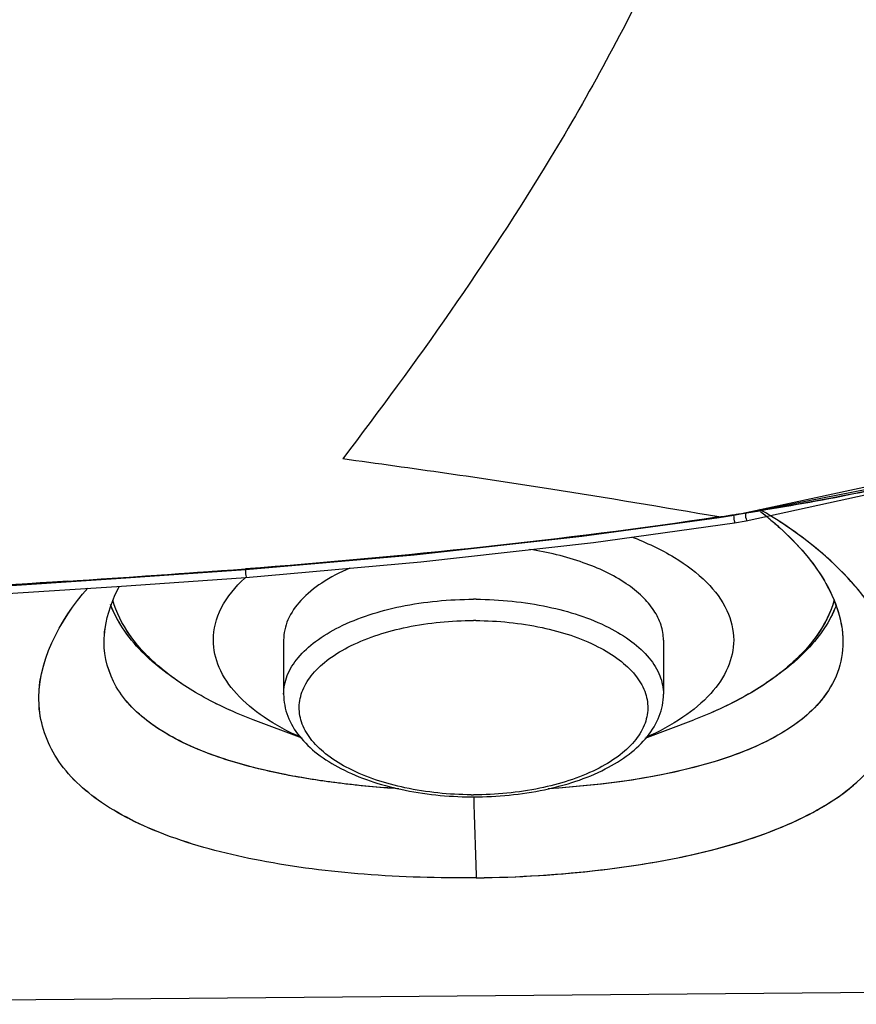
# Model space of a CAD drawing. Header units: millimetres. Extents: x 11 to 407, y 12 to 285.
# Tile 39 of 50: x 135.33 to 136.94, y 240.03 to 241.92. Entities that reach past the tile are written whole.
import ezdxf

# ---------------------------------------------------------------- set-up
doc = ezdxf.new("R2010")
doc.units = ezdxf.units.MM
doc.header["$LTSCALE"] = 23.1
doc.layers.get('0').update_dxf_attribs({"linetype": 'CONTINUOUS'})

msp = doc.modelspace()

# ---------------------------------------------------------------- linework, layer by layer
at = {"color": 7, "linetype": 'Continuous'}
for p, q in [((136.7278, 240.9555), (137.1806, 241.0549)), ((136.7278, 240.9555), (137.1801, 241.0548)), ((136.7041, 240.9664), (136.7037, 240.9675)), ((136.7041, 240.9664), (136.7037, 240.9675)), ((136.4343, 240.9142), (136.7056, 240.9522)), ((136.4344, 240.9142), (136.7056, 240.9522)), ((136.6757, 240.9632), (136.6762, 240.9621)), ((136.6757, 240.9631), (136.6762, 240.9621)), ((136.6761, 240.9621), (136.7041, 240.9664)), ((136.6761, 240.9621), (136.7041, 240.9664)), ((136.7056, 240.9521), (136.7278, 240.9555)), ((136.7056, 240.9521), (136.7278, 240.9555)), ((135.766, 240.8634), (135.7665, 240.8623)), ((135.766, 240.8634), (135.7665, 240.8623)), ((135.4244, 240.8397), (135.3945, 240.8378)), ((135.839, 240.7264), (135.839, 240.6225)), ((135.839, 240.7264), (135.839, 240.6225)), ((136.569, 240.7264), (136.569, 240.6225)), ((136.569, 240.7264), (136.569, 240.6225)), ((135.8744, 240.5376), (135.7806, 240.5732)), ((135.8744, 240.5376), (135.7806, 240.5732)), ((136.5336, 240.5376), (136.6274, 240.5732)), ((136.5336, 240.5376), (136.6274, 240.5732)), ((138.294, 240.0601), (134.404, 240.0261)), ((138.294, 240.0601), (134.404, 240.0261))]:
    msp.add_line(p, q, dxfattribs=at)
for points in [[(136.7041, 240.9664), (137.1042, 241.045), (137.4918, 241.1703), (137.8358, 241.3346), (138.1318, 241.5375), (138.372, 241.7796), (138.556, 242.0593), (138.6906, 242.3769), (138.7851, 242.736), (138.8451, 243.1188)], [(136.7041, 240.9664), (137.2335, 241.0807), (137.6789, 241.2523), (138.0223, 241.4535), (138.2737, 241.6685), (138.4692, 241.9125), (138.6276, 242.2102), (138.756, 242.6053), (138.8451, 243.1188)], [(135.7665, 240.8623), (136.09, 240.8904), (136.412, 240.926), (136.6762, 240.9621)], [(135.7665, 240.8623), (136.09, 240.8904), (136.412, 240.926), (136.6762, 240.9621)], [(135.7666, 240.8469), (136.1026, 240.8767), (136.4343, 240.9142)], [(135.7666, 240.8469), (136.1026, 240.8767), (136.4344, 240.9142)], [(135.2576, 240.8276), (135.5174, 240.8447), (135.7665, 240.8623)], [(135.2576, 240.8276), (135.5174, 240.8447), (135.7665, 240.8623)], [(135.2576, 240.8125), (135.5185, 240.8293), (135.7666, 240.8469)], [(135.2576, 240.8125), (135.5186, 240.8293), (135.7666, 240.8469)]]:
    msp.add_lwpolyline(points, dxfattribs=at)
for centre, radius, start, end in [((135.6588, 247.727), 6.8398, 278.54932, 278.78679), ((135.5472, 248.4608), 7.582, 278.55914, 278.77334), ((135.801, 246.8925), 5.9934, 278.66218, 279.07118), ((135.8273, 246.7349), 5.8336, 278.64034, 278.89355), ((136.3199, 240.2245), 0.8694, 58.4936, 60.0081), ((136.3696, 240.4693), 0.6347, 51.2449, 52.5138), ((136.3703, 240.4702), 0.6336, 51.2393, 52.1542), ((136.3805, 240.4829), 0.6173, 50.4886, 51.2425), ((136.3795, 240.4816), 0.6189, 50.5085, 51.2386), ((136.3271, 240.2365), 0.8554, 58.3003, 58.4917), ((136.3281, 240.238), 0.8536, 58.2998, 58.4896), ((136.3387, 240.255), 0.8336, 56.2181, 58.3086), ((132.2257, 289.4223), 48.6878, 273.73332, 274.16997), ((132.4416, 286.3676), 45.6255, 273.74834, 274.17847), ((135.95, 240.6443), 0.2737, 132.2393, 132.733), ((135.95, 240.6443), 0.2737, 132.2393, 132.733), ((136.204, 240.075), 0.73, 89.6258, 90), ((136.204, 240.075), 0.73, 89.6258, 90), ((136.204, 240.094), 0.67, 89.6258, 90), ((136.204, 240.094), 0.67, 89.6258, 90), ((136.204, 241.1222), 0.6972, 269.6258, 269.9999), ((136.204, 241.1222), 0.6972, 269.6258, 269.9999), ((136.204, 241.099), 0.67, 269.6258, 270), ((136.204, 241.099), 0.67, 269.6258, 270), ((154.9732, 240.9492), 18.7762, 181.59972, 182.0748), ((154.9598, 240.9487), 18.7628, 181.5994, 182.07483)]:
    msp.add_arc(centre, radius, start, end, dxfattribs=at)
for points, knots in [([(136.9703, 244.3601), (136.9703, 244.0386), (136.9454, 243.3986), (136.7961, 242.6133), (136.5691, 242.0386), (136.314, 241.5705), (136.094, 241.2612), (135.9525, 241.0747)], [0, 0, 0, 0, 0.274328, 0.545879, 0.676892, 0.800178, 1, 1, 1, 1]), ([(136.7291, 240.9714), (136.8588, 240.9917), (137.117, 241.0412), (137.4923, 241.1634), (137.849, 241.3324), (138.174, 241.5583), (138.4415, 241.8518), (138.6316, 242.1999), (138.7522, 242.5762), (138.8006, 242.8346), (138.8198, 242.9645)], [0, 0, 0, 0, 0.125046, 0.250067, 0.375079, 0.500013, 0.624886, 0.749824, 0.874879, 1, 1, 1, 1]), ([(138.753, 242.6136), (138.699, 242.3894), (138.5798, 242.0563), (138.3005, 241.6845), (138.0374, 241.4552), (137.7389, 241.2761), (137.42, 241.1378), (137.0877, 241.0357), (136.8601, 240.9923), (136.7459, 240.9741)], [0, 0, 0, 0, 0.249522, 0.374542, 0.499563, 0.624639, 0.749758, 0.87487, 1, 1, 1, 1]), ([(136.6756, 240.9632), (136.5679, 240.9813), (136.3275, 241.0226), (136.0859, 241.0565), (135.9525, 241.0747)], [0, 0, 0, 0, 0.447858, 1, 1, 1, 1]), ([(136.7263, 240.9705), (136.7268, 240.9669), (136.726, 240.963), (136.729, 240.9561), (136.7278, 240.9556)], [0, 0, 0, 0, 0.734483, 1, 1, 1, 1]), ([(136.7264, 240.9701), (136.7269, 240.9665), (136.7261, 240.9628), (136.729, 240.9561), (136.7278, 240.9556)], [0, 0, 0, 0, 0.734648, 1, 1, 1, 1]), ([(136.2093, 240.2694), (136.2904, 240.2704), (136.4458, 240.2799), (136.6614, 240.317), (136.8392, 240.3782), (136.9701, 240.4659), (137.0363, 240.5909), (137.0134, 240.7314), (136.9208, 240.8607), (136.8299, 240.9314), (136.7766, 240.9643)], [0, 0, 0, 0, 0.17429, 0.333832, 0.468657, 0.576137, 0.664938, 0.755528, 0.865562, 1, 1, 1, 1]), ([(136.2093, 240.2694), (136.2889, 240.2703), (136.4417, 240.2796), (136.6543, 240.3154), (136.8307, 240.3746), (136.962, 240.4587), (137.0333, 240.578), (137.0196, 240.7154), (136.9365, 240.8439), (136.852, 240.9145), (136.8022, 240.9478)], [0, 0, 0, 0, 0.174904, 0.335493, 0.471987, 0.581485, 0.671439, 0.761075, 0.868538, 1, 1, 1, 1]), ([(136.7056, 240.9521), (136.7068, 240.9524), (136.7041, 240.9592), (136.705, 240.9624), (136.7046, 240.9658)], [0, 0, 0, 0, 0.261772, 1, 1, 1, 1]), ([(136.7056, 240.9522), (136.7067, 240.9526), (136.7042, 240.9591), (136.705, 240.9625), (136.7046, 240.9658)], [0, 0, 0, 0, 0.257663, 1, 1, 1, 1]), ([(136.7731, 240.9593), (136.7798, 240.9537), (136.8049, 240.9321), (136.8282, 240.9083), (136.8438, 240.8894)], [0, 0, 0, 0, 0.26197, 1, 1, 1, 1]), ([(136.7733, 240.9591), (136.7797, 240.9539), (136.8037, 240.9332), (136.826, 240.9106), (136.841, 240.8927)], [0, 0, 0, 0, 0.261332, 1, 1, 1, 1]), ([(136.5076, 240.925), (136.5361, 240.9141), (136.5878, 240.89), (136.6516, 240.8426), (136.6936, 240.7878), (136.704, 240.7459), (136.704, 240.7264)], [0, 0, 0, 0, 0.310397, 0.576995, 0.801977, 1, 1, 1, 1]), ([(136.5076, 240.925), (136.5361, 240.9141), (136.5878, 240.89), (136.6516, 240.8426), (136.6936, 240.7878), (136.704, 240.7459), (136.704, 240.7264)], [0, 0, 0, 0, 0.310397, 0.576995, 0.801977, 1, 1, 1, 1]), ([(136.569, 240.7264), (136.569, 240.7362), (136.5656, 240.7565), (136.5511, 240.7852), (136.528, 240.8121), (136.4842, 240.8465), (136.4113, 240.8801), (136.3465, 240.8954), (136.3113, 240.9008)], [0, 0, 0, 0, 0.087744, 0.181668, 0.286331, 0.404158, 0.679771, 1, 1, 1, 1]), ([(136.569, 240.7264), (136.569, 240.7362), (136.5656, 240.7565), (136.5511, 240.7852), (136.528, 240.8121), (136.4842, 240.8465), (136.4113, 240.8801), (136.3465, 240.8954), (136.3113, 240.9008)], [0, 0, 0, 0, 0.087744, 0.181668, 0.286331, 0.404157, 0.679771, 1, 1, 1, 1]), ([(136.841, 240.8927), (136.8524, 240.8792), (136.8896, 240.8295), (136.914, 240.7673), (136.914, 240.7228)], [0, 0, 0, 0, 0.284668, 1, 1, 1, 1]), ([(136.8438, 240.8894), (136.8548, 240.876), (136.8907, 240.8272), (136.914, 240.7663), (136.914, 240.7228)], [0, 0, 0, 0, 0.28494, 1, 1, 1, 1]), ([(135.7666, 240.8469), (135.7679, 240.8471), (135.7655, 240.8547), (135.7667, 240.858), (135.7665, 240.8616)], [0, 0, 0, 0, 0.261254, 1, 1, 1, 1]), ([(135.7666, 240.8469), (135.7679, 240.8471), (135.7655, 240.8547), (135.7667, 240.858), (135.7666, 240.8616)], [0, 0, 0, 0, 0.261289, 1, 1, 1, 1]), ([(135.966, 240.8647), (135.9474, 240.8568), (135.9137, 240.8393), (135.8724, 240.806), (135.8455, 240.7681), (135.839, 240.7397), (135.839, 240.7264)], [0, 0, 0, 0, 0.307243, 0.572231, 0.798381, 1, 1, 1, 1]), ([(135.966, 240.8647), (135.9474, 240.8568), (135.9137, 240.8393), (135.8724, 240.806), (135.8455, 240.7681), (135.839, 240.7397), (135.839, 240.7264)], [0, 0, 0, 0, 0.307243, 0.572231, 0.798381, 1, 1, 1, 1]), ([(135.3959, 240.8378), (135.1345, 240.8206), (134.7173, 240.7935), (134.3029, 240.738), (134.1474, 240.7253)], [0, 0, 0, 0, 0.626785, 1, 1, 1, 1]), ([(135.3945, 240.8378), (135.1451, 240.8213), (134.7347, 240.7944), (134.3269, 240.7412), (134.1664, 240.7269)], [0, 0, 0, 0, 0.608006, 1, 1, 1, 1]), ([(135.704, 240.7264), (135.704, 240.7475), (135.7164, 240.7933), (135.7464, 240.8289), (135.7643, 240.8454)], [0, 0, 0, 0, 0.463944, 1, 1, 1, 1]), ([(135.704, 240.7264), (135.704, 240.7475), (135.7164, 240.7933), (135.7464, 240.8289), (135.7643, 240.8454)], [0, 0, 0, 0, 0.463944, 1, 1, 1, 1]), ([(136.2093, 240.2694), (136.1375, 240.2684), (135.9983, 240.2727), (135.801, 240.297), (135.6295, 240.3403), (135.4931, 240.4033), (135.3976, 240.4896), (135.3432, 240.6458), (135.4088, 240.765), (135.4626, 240.8263)], [0, 0, 0, 0, 0.177078, 0.343258, 0.489657, 0.611725, 0.711191, 0.798875, 1, 1, 1, 1]), ([(136.2093, 240.2694), (136.1375, 240.2684), (135.9983, 240.2727), (135.801, 240.297), (135.6296, 240.3402), (135.4932, 240.4033), (135.3976, 240.4895), (135.3433, 240.6457), (135.4088, 240.7649), (135.4625, 240.8262)], [0, 0, 0, 0, 0.177085, 0.343254, 0.489671, 0.611738, 0.711241, 0.798918, 1, 1, 1, 1]), ([(135.494, 240.7228), (135.494, 240.7315), (135.4967, 240.7688), (135.5101, 240.8047), (135.5237, 240.8299)], [0, 0, 0, 0, 0.234037, 1, 1, 1, 1]), ([(135.494, 240.7228), (135.494, 240.7315), (135.4968, 240.7688), (135.5101, 240.8047), (135.5237, 240.8299)], [0, 0, 0, 0, 0.23377, 1, 1, 1, 1]), ([(135.7806, 240.5732), (135.7462, 240.5863), (135.6828, 240.615), (135.6015, 240.6695), (135.5418, 240.7315), (135.5175, 240.7796), (135.5108, 240.8032)], [0, 0, 0, 0, 0.301683, 0.567916, 0.798531, 1, 1, 1, 1]), ([(135.7806, 240.5732), (135.7462, 240.5863), (135.6829, 240.615), (135.6015, 240.6695), (135.5419, 240.7315), (135.5175, 240.7795), (135.5108, 240.8032)], [0, 0, 0, 0, 0.301673, 0.567903, 0.798525, 1, 1, 1, 1]), ([(135.839, 240.6225), (135.839, 240.6346), (135.8443, 240.6602), (135.8666, 240.6952), (135.9014, 240.7266), (135.966, 240.7649), (136.0686, 240.7966), (136.1572, 240.805), (136.204, 240.805)], [0, 0, 0, 0, 0.082307, 0.173132, 0.277891, 0.398451, 0.681626, 1, 1, 1, 1]), ([(135.839, 240.6225), (135.839, 240.6346), (135.8443, 240.6602), (135.8666, 240.6952), (135.9014, 240.7266), (135.966, 240.7649), (136.0686, 240.7966), (136.1572, 240.805), (136.204, 240.805)], [0, 0, 0, 0, 0.082307, 0.173132, 0.277891, 0.398451, 0.681626, 1, 1, 1, 1]), ([(136.2088, 240.805), (136.2551, 240.8047), (136.3426, 240.7959), (136.4439, 240.764), (136.5076, 240.7258), (136.5418, 240.6946), (136.5637, 240.6599), (136.569, 240.6345), (136.569, 240.6225)], [0, 0, 0, 0, 0.318643, 0.6015, 0.721901, 0.826601, 0.917506, 1, 1, 1, 1]), ([(136.2088, 240.805), (136.2551, 240.8047), (136.3426, 240.7959), (136.4439, 240.764), (136.5076, 240.7258), (136.5418, 240.6946), (136.5637, 240.6599), (136.569, 240.6345), (136.569, 240.6225)], [0, 0, 0, 0, 0.318643, 0.6015, 0.721901, 0.826601, 0.917506, 1, 1, 1, 1]), ([(136.8971, 240.8029), (136.8904, 240.7793), (136.866, 240.7313), (136.8064, 240.6694), (136.725, 240.615), (136.6617, 240.5863), (136.6274, 240.5732)], [0, 0, 0, 0, 0.201504, 0.432152, 0.698375, 1, 1, 1, 1]), ([(136.8965, 240.801), (136.8896, 240.7776), (136.8649, 240.73), (136.8054, 240.6687), (136.7244, 240.6147), (136.6615, 240.5862), (136.6274, 240.5732)], [0, 0, 0, 0, 0.201745, 0.432604, 0.698766, 1, 1, 1, 1]), ([(136.1996, 240.429), (136.1569, 240.4293), (136.0763, 240.4374), (135.983, 240.4669), (135.9246, 240.5022), (135.8933, 240.531), (135.8734, 240.5632), (135.8667, 240.5977), (135.8743, 240.6321), (135.895, 240.664), (135.927, 240.6926), (135.9863, 240.7275), (136.0802, 240.7564), (136.1612, 240.764), (136.204, 240.764)], [0, 0, 0, 0, 0.159095, 0.300181, 0.360159, 0.412268, 0.457505, 0.498631, 0.539909, 0.585539, 0.638159, 0.698662, 0.840587, 1, 1, 1, 1]), ([(136.1996, 240.429), (136.1569, 240.4293), (136.0763, 240.4374), (135.983, 240.4669), (135.9246, 240.5022), (135.8933, 240.531), (135.8734, 240.5632), (135.8667, 240.5977), (135.8743, 240.6321), (135.895, 240.664), (135.927, 240.6926), (135.9863, 240.7275), (136.0802, 240.7564), (136.1612, 240.764), (136.204, 240.764)], [0, 0, 0, 0, 0.159095, 0.300181, 0.360159, 0.412268, 0.457505, 0.498631, 0.539909, 0.585539, 0.638159, 0.698662, 0.840587, 1, 1, 1, 1]), ([(136.2084, 240.764), (136.251, 240.7637), (136.3317, 240.7556), (136.425, 240.7261), (136.4834, 240.6908), (136.5147, 240.6619), (136.5346, 240.6298), (136.5413, 240.5953), (136.5336, 240.5609), (136.5129, 240.529), (136.4809, 240.5004), (136.4217, 240.4655), (136.3278, 240.4366), (136.2468, 240.429), (136.204, 240.429)], [0, 0, 0, 0, 0.159095, 0.300181, 0.360159, 0.412268, 0.457505, 0.498631, 0.539909, 0.585539, 0.638159, 0.698662, 0.840587, 1, 1, 1, 1]), ([(136.2084, 240.764), (136.251, 240.7637), (136.3317, 240.7556), (136.425, 240.7261), (136.4834, 240.6908), (136.5147, 240.6619), (136.5346, 240.6298), (136.5413, 240.5953), (136.5336, 240.5609), (136.5129, 240.529), (136.4809, 240.5004), (136.4217, 240.4655), (136.3278, 240.4366), (136.2468, 240.429), (136.204, 240.429)], [0, 0, 0, 0, 0.159095, 0.300181, 0.360159, 0.412268, 0.457505, 0.498631, 0.539909, 0.585539, 0.638159, 0.698662, 0.840587, 1, 1, 1, 1]), ([(135.582, 240.6894), (135.5768, 240.6942), (135.5574, 240.7127), (135.5402, 240.7335), (135.5294, 240.75)], [0, 0, 0, 0, 0.263396, 1, 1, 1, 1]), ([(135.582, 240.6895), (135.5768, 240.6942), (135.5574, 240.7127), (135.5402, 240.7335), (135.5294, 240.75)], [0, 0, 0, 0, 0.263392, 1, 1, 1, 1]), ([(136.8784, 240.7497), (136.8751, 240.7446), (136.8605, 240.7241), (136.8433, 240.7055), (136.8293, 240.6925)], [0, 0, 0, 0, 0.238282, 1, 1, 1, 1]), ([(136.8784, 240.7497), (136.8751, 240.7446), (136.8605, 240.7241), (136.8433, 240.7055), (136.8293, 240.6925)], [0, 0, 0, 0, 0.238282, 1, 1, 1, 1]), ([(136.0606, 240.4405), (136.0217, 240.443), (135.9463, 240.4499), (135.8232, 240.4694), (135.7005, 240.5017), (135.5888, 240.5551), (135.5119, 240.6291), (135.494, 240.6931), (135.494, 240.7228)], [0, 0, 0, 0, 0.170824, 0.33153, 0.546377, 0.724726, 0.869911, 1, 1, 1, 1]), ([(136.0606, 240.4406), (136.0231, 240.443), (135.9492, 240.4497), (135.8268, 240.4687), (135.7031, 240.5008), (135.5898, 240.5544), (135.512, 240.6287), (135.494, 240.6931), (135.494, 240.7228)], [0, 0, 0, 0, 0.165045, 0.324942, 0.542584, 0.723187, 0.869878, 1, 1, 1, 1]), ([(135.8728, 240.5391), (135.848, 240.5501), (135.8031, 240.5739), (135.7483, 240.6191), (135.7127, 240.6703), (135.704, 240.7085), (135.704, 240.7264)], [0, 0, 0, 0, 0.306436, 0.571038, 0.797487, 1, 1, 1, 1]), ([(135.8728, 240.5391), (135.848, 240.5501), (135.8031, 240.5739), (135.7483, 240.6191), (135.7127, 240.6703), (135.704, 240.7085), (135.704, 240.7264)], [0, 0, 0, 0, 0.306436, 0.571038, 0.797487, 1, 1, 1, 1]), ([(136.914, 240.7228), (136.914, 240.703), (136.9068, 240.6621), (136.8667, 240.5956), (136.7839, 240.5342), (136.6077, 240.4668), (136.455, 240.4475), (136.3474, 240.4406)], [0, 0, 0, 0, 0.086894, 0.17716, 0.334024, 0.527451, 1, 1, 1, 1]), ([(136.914, 240.7228), (136.914, 240.7029), (136.9069, 240.6622), (136.8671, 240.5962), (136.7856, 240.5353), (136.6097, 240.467), (136.4564, 240.4474), (136.3477, 240.4406)], [0, 0, 0, 0, 0.086967, 0.176643, 0.331628, 0.522279, 1, 1, 1, 1]), ([(136.704, 240.7264), (136.704, 240.7085), (136.6953, 240.6703), (136.6597, 240.6191), (136.6048, 240.5739), (136.56, 240.5501), (136.5352, 240.5391)], [0, 0, 0, 0, 0.202512, 0.42896, 0.693563, 1, 1, 1, 1]), ([(136.704, 240.7264), (136.704, 240.7085), (136.6953, 240.6703), (136.6597, 240.6191), (136.6048, 240.5739), (136.56, 240.5501), (136.5352, 240.5391)], [0, 0, 0, 0, 0.202512, 0.42896, 0.693562, 1, 1, 1, 1]), ([(135.6434, 240.6428), (135.6377, 240.6464), (135.6164, 240.6607), (135.596, 240.6767), (135.582, 240.6895)], [0, 0, 0, 0, 0.26076, 1, 1, 1, 1]), ([(135.6434, 240.6428), (135.6377, 240.6464), (135.6164, 240.6607), (135.5961, 240.6767), (135.582, 240.6894)], [0, 0, 0, 0, 0.260758, 1, 1, 1, 1]), ([(136.8293, 240.6925), (136.8247, 240.6882), (136.8049, 240.6707), (136.7835, 240.6551), (136.7667, 240.6441)], [0, 0, 0, 0, 0.239137, 1, 1, 1, 1]), ([(136.8293, 240.6925), (136.8247, 240.6882), (136.8049, 240.6707), (136.7835, 240.6551), (136.7667, 240.6441)], [0, 0, 0, 0, 0.239137, 1, 1, 1, 1]), ([(135.839, 240.6225), (135.839, 240.6082), (135.8447, 240.5788), (135.8685, 240.5394), (135.9043, 240.5056), (135.9681, 240.4663), (136.068, 240.434), (136.1541, 240.4253), (136.1994, 240.425)], [0, 0, 0, 0, 0.095865, 0.195777, 0.303879, 0.423205, 0.695964, 1, 1, 1, 1]), ([(135.839, 240.6225), (135.839, 240.6082), (135.8447, 240.5788), (135.8685, 240.5394), (135.9043, 240.5056), (135.9681, 240.4663), (136.068, 240.434), (136.1541, 240.4253), (136.1994, 240.425)], [0, 0, 0, 0, 0.095865, 0.195777, 0.303879, 0.423205, 0.695964, 1, 1, 1, 1]), ([(136.204, 240.425), (136.2497, 240.425), (136.3368, 240.4333), (136.438, 240.4654), (136.5027, 240.5048), (136.539, 240.5388), (136.5631, 240.5784), (136.569, 240.6081), (136.569, 240.6225)], [0, 0, 0, 0, 0.303901, 0.576986, 0.696425, 0.804524, 0.904317, 1, 1, 1, 1]), ([(136.204, 240.425), (136.2497, 240.425), (136.3368, 240.4333), (136.438, 240.4654), (136.5027, 240.5048), (136.539, 240.5388), (136.5631, 240.5784), (136.569, 240.6081), (136.569, 240.6225)], [0, 0, 0, 0, 0.303901, 0.576986, 0.696425, 0.804524, 0.904317, 1, 1, 1, 1])]:
    msp.add_open_spline(points, degree=3, knots=knots, dxfattribs=at)
for points in [[(136.6757, 240.9632), (136.374, 240.9179), (136.0702, 240.8867), (135.766, 240.8634)], [(136.6757, 240.9631), (136.374, 240.9179), (136.0702, 240.8867), (135.766, 240.8634)], [(135.5294, 240.75), (135.5202, 240.764), (135.5123, 240.7789), (135.5064, 240.7946)], [(135.5294, 240.75), (135.5204, 240.7636), (135.5127, 240.7782), (135.5068, 240.7935)], [(136.9008, 240.7925), (136.8949, 240.7775), (136.8873, 240.7631), (136.8784, 240.7497)], [(136.9002, 240.7911), (136.8945, 240.7766), (136.887, 240.7627), (136.8784, 240.7497)]]:
    msp.add_open_spline(points, degree=3, dxfattribs=at)

doc.saveas('drawing.dxf')
